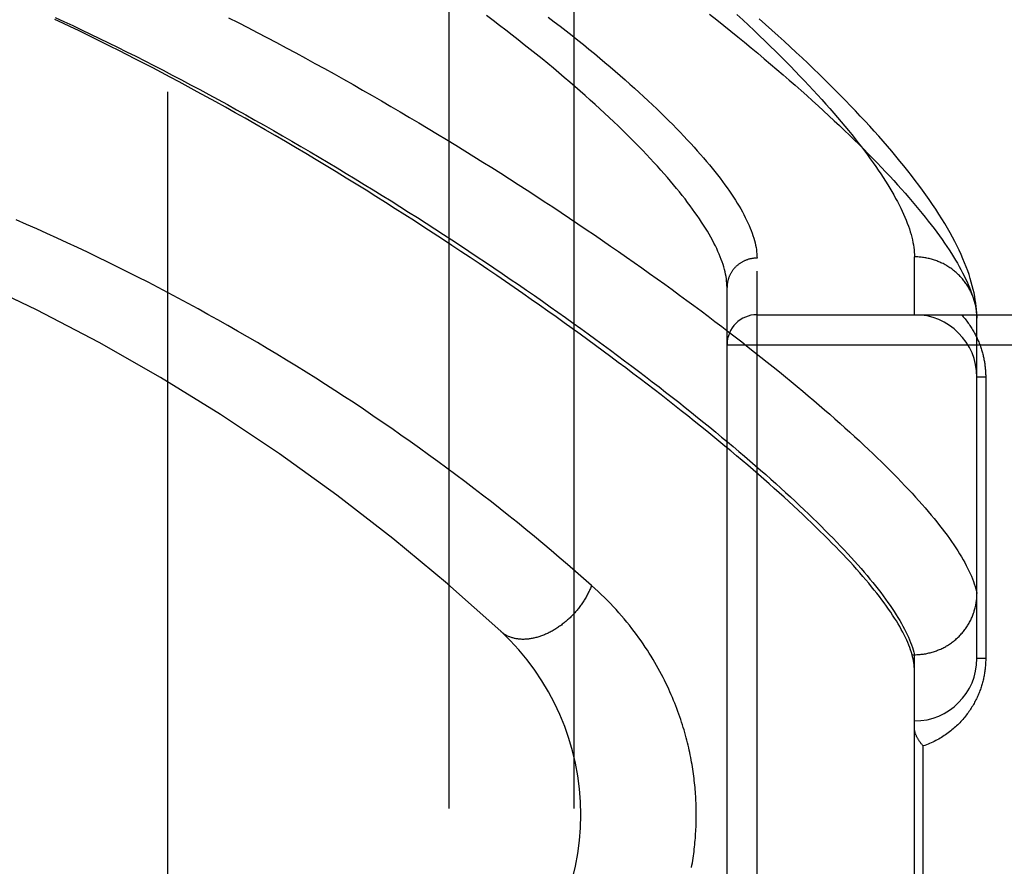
# Model space of a CAD drawing. Header units: inches. Extents: x 0 to 200, y 0 to 129.
# Tile 63 of 256: x 39.419 to 40.404, y 55.759 to 56.606. Entities that reach past the tile are written whole.
import ezdxf

# ---------------------------------------------------------------- set-up
doc = ezdxf.new("R2010")
doc.units = ezdxf.units.IN
doc.header["$LTSCALE"] = 11
doc.header["$MEASUREMENT"] = 0
doc.linetypes.add('HIDDEN', pattern=[0.2, 0.1, -0.1])
for name, color, linetype in [('DEFAULT_2', 8, 'HIDDEN'), ('LEFTHAND_DOOR_ASSEMBLY', 7, 'CONTINUOUS'), ('SUBPANEL', 7, 'CONTINUOUS')]:
    doc.layers.add(name, color=color, linetype=linetype)

msp = doc.modelspace()

# ---------------------------------------------------------------- linework, layer by layer
at = {"layer": 'DEFAULT_2', "color": 8, "linetype": 'HIDDEN'}
msp.add_line((39.5678, 35.6338), (39.5678, 92.7378), dxfattribs=at)
at = {"layer": 'LEFTHAND_DOOR_ASSEMBLY', "color": 8, "linetype": 'HIDDEN'}
for p, q in [((40.15705, 55.25423), (40.15705, 56.36737)), ((40.31455, 56.3108), (40.31455, 56.36861)), ((40.12705, 55.28362), (40.12705, 56.33798)), ((40.15705, 56.3108), (41.21905, 56.3108)), ((40.37705, 56.30742), (40.37701, 56.30982)), ((40.37705, 55.96705), (40.37705, 56.30742)), ((40.12705, 56.2808), (41.21905, 56.2808)), ((40.38584, 56.2483), (40.37705, 56.2483)), ((40.38584, 56.2483), (40.38584, 55.96705)), ((40.31218, 55.97083), (40.31455, 55.97083)), ((40.31455, 55.97083), (40.3157, 55.97084)), ((40.31455, 55.65078), (40.31455, 55.97083)), ((40.38584, 55.96705), (40.37705, 55.96705)), ((40.32334, 55.74205), (40.32334, 55.87955))]:
    msp.add_line(p, q, dxfattribs=at)
for points in [[(40.12705, 56.33798), (40.12701, 56.3401), (40.12689, 56.34226), (40.12669, 56.34446), (40.12641, 56.3467), (40.12605, 56.34898), (40.12561, 56.35131), (40.12509, 56.35367), (40.12448, 56.35608), (40.1238, 56.35853), (40.12303, 56.36102), (40.12218, 56.36356), (40.12125, 56.36613), (40.12024, 56.36875), (40.11915, 56.37141), (40.11797, 56.37412), (40.11671, 56.37686), (40.11536, 56.37965), (40.11393, 56.38248), (40.11242, 56.38535), (40.11083, 56.38827), (40.10915, 56.39123), (40.10738, 56.39423), (40.10553, 56.39727), (40.1036, 56.40036), (40.10158, 56.40348), (40.09947, 56.40666), (40.09728, 56.40987), (40.095, 56.41313), (40.09264, 56.41643), (40.09019, 56.41977), (40.08765, 56.42315), (40.08502, 56.42658), (40.0823, 56.43005), (40.0795, 56.43356), (40.07661, 56.43711), (40.07363, 56.44071), (40.07056, 56.44434), (40.06741, 56.44802), (40.06416, 56.45174), (40.06082, 56.4555), (40.05739, 56.4593), (40.05388, 56.46314), (40.05027, 56.46703), (40.04657, 56.47095), (40.04278, 56.47491), (40.0389, 56.47892), (40.03493, 56.48296), (40.03086, 56.48704), (40.02671, 56.49116), (40.02246, 56.49532), (40.01812, 56.49951), (40.01369, 56.50374), (40.00917, 56.50801), (40.00455, 56.51232), (39.99984, 56.51666), (39.99504, 56.52103), (39.99015, 56.52544), (39.98516, 56.52989), (39.98008, 56.53436), (39.97491, 56.53887), (39.96965, 56.54342), (39.96429, 56.54799), (39.95885, 56.55259), (39.95331, 56.55722), (39.94768, 56.56188), (39.94196, 56.56657), (39.93614, 56.57129), (39.93024, 56.57603), (39.92425, 56.58079), (39.91816, 56.58558), (39.91199, 56.59039), (39.90573, 56.59523), (39.89938, 56.60008), (39.89294, 56.60495), (39.88642, 56.60984)], [(40.10959, 56.61127), (40.11677, 56.60559), (40.12385, 56.59995), (40.13084, 56.59434), (40.13772, 56.58877), (40.14451, 56.58322), (40.1512, 56.57772), (40.15778, 56.57225), (40.16427, 56.56682), (40.17065, 56.56143), (40.17694, 56.55607), (40.18312, 56.55076), (40.18921, 56.54548), (40.19519, 56.54025), (40.20107, 56.53506), (40.20685, 56.52991), (40.21254, 56.5248), (40.21812, 56.51974), (40.2236, 56.51472), (40.22897, 56.50975), (40.23425, 56.50482), (40.23943, 56.49993), (40.24451, 56.49509), (40.24949, 56.4903), (40.25437, 56.48555), (40.25915, 56.48085), (40.26383, 56.4762), (40.26841, 56.47159), (40.27289, 56.46703), (40.27728, 56.46252), (40.28156, 56.45805), (40.28575, 56.45364), (40.28984, 56.44927), (40.29383, 56.44495), (40.29773, 56.44068), (40.30152, 56.43645), (40.30522, 56.43228), (40.30883, 56.42815), (40.31233, 56.42408), (40.31575, 56.42005), (40.31906, 56.41607), (40.32228, 56.41214), (40.32541, 56.40826), (40.32844, 56.40443), (40.33138, 56.40064), (40.33422, 56.39691), (40.33697, 56.39322), (40.33963, 56.38959), (40.34219, 56.386), (40.34466, 56.38246), (40.34703, 56.37897), (40.34932, 56.37553), (40.35151, 56.37214), (40.35361, 56.3688), (40.35562, 56.3655), (40.35753, 56.36226), (40.35936, 56.35906), (40.36109, 56.35591), (40.36274, 56.35281), (40.36429, 56.34976), (40.36576, 56.34676), (40.36713, 56.3438), (40.36841, 56.3409), (40.36961, 56.33804), (40.37072, 56.33523), (40.37173, 56.33246), (40.37266, 56.32975), (40.3735, 56.32708), (40.37425, 56.32446)], [(40.137, 56.61094), (40.1428, 56.60557), (40.14849, 56.60024), (40.15408, 56.59496), (40.15957, 56.58972), (40.16496, 56.58452), (40.17025, 56.57938), (40.17543, 56.57427), (40.18052, 56.56922), (40.1855, 56.56422), (40.19039, 56.55926), (40.19517, 56.55435), (40.19986, 56.54949), (40.20445, 56.54467), (40.20893, 56.53991), (40.21332, 56.5352), (40.21761, 56.53054), (40.2218, 56.52592), (40.2259, 56.52136), (40.2299, 56.51685), (40.2338, 56.51239), (40.2376, 56.50797), (40.24131, 56.50361), (40.24492, 56.49931), (40.24843, 56.49505), (40.25185, 56.49084), (40.25517, 56.48669), (40.2584, 56.48258), (40.26154, 56.47853), (40.26458, 56.47453), (40.26753, 56.47058), (40.27038, 56.46668), (40.27315, 56.46283), (40.27582, 56.45904), (40.27839, 56.45529), (40.28088, 56.4516), (40.28327, 56.44796), (40.28558, 56.44436), (40.28779, 56.44082), (40.28991, 56.43733), (40.29195, 56.4339), (40.29389, 56.43051), (40.29575, 56.42717), (40.29751, 56.42389), (40.29919, 56.42065), (40.30077, 56.41747), (40.30227, 56.41433), (40.30368, 56.41125), (40.30501, 56.40821), (40.30625, 56.40523), (40.3074, 56.4023), (40.30846, 56.39941), (40.30944, 56.39658), (40.31033, 56.39379), (40.31113, 56.39105), (40.31185, 56.38837), (40.31249, 56.38573), (40.31304, 56.38314), (40.3135, 56.3806), (40.31388, 56.3781), (40.31418, 56.37566), (40.31439, 56.37326), (40.31451, 56.37091), (40.31455, 56.36861)], [(40.31218, 55.97083), (40.3115, 55.97316), (40.31073, 55.97554), (40.30987, 55.97795), (40.30893, 55.98042), (40.3079, 55.98292), (40.30678, 55.98547), (40.30557, 55.98806), (40.30428, 55.9907), (40.3029, 55.99338), (40.30143, 55.9961), (40.29987, 55.99886), (40.29823, 56.00167), (40.29649, 56.00453), (40.29467, 56.00742), (40.29276, 56.01037), (40.29077, 56.01335), (40.28868, 56.01638), (40.2865, 56.01946), (40.28424, 56.02258), (40.28189, 56.02574), (40.27944, 56.02895), (40.27691, 56.0322), (40.27429, 56.0355), (40.27158, 56.03884), (40.26878, 56.04223), (40.26589, 56.04567), (40.26291, 56.04915), (40.25984, 56.05267), (40.25667, 56.05624), (40.25342, 56.05985), (40.25008, 56.06351), (40.24664, 56.06722), (40.24312, 56.07097), (40.2395, 56.07476), (40.23579, 56.0786), (40.23199, 56.08249), (40.2281, 56.08642), (40.22412, 56.0904), (40.22004, 56.09442), (40.21587, 56.09849), (40.21161, 56.10261), (40.20726, 56.10677), (40.20281, 56.11097), (40.19827, 56.11522), (40.19364, 56.11952), (40.18891, 56.12386), (40.18409, 56.12825), (40.17918, 56.13268), (40.17417, 56.13715), (40.16907, 56.14167), (40.16388, 56.14624), (40.15859, 56.15085), (40.15321, 56.15551), (40.14773, 56.16021), (40.14216, 56.16495), (40.1365, 56.16974), (40.13073, 56.17457), (40.12488, 56.17944), (40.11893, 56.18436), (40.11288, 56.18932), (40.10674, 56.19433), (40.10051, 56.19938), (40.09418, 56.20447), (40.08776, 56.2096), (40.08124, 56.21477), (40.07462, 56.21998), (40.06791, 56.22524), (40.06111, 56.23053), (40.05421, 56.23586), (40.04722, 56.24124), (40.04013, 56.24665), (40.03294, 56.2521), (40.02567, 56.25759), (40.0183, 56.26311), (40.01083, 56.26867), (40.00328, 56.27427), (39.99562, 56.2799), (39.98788, 56.28557), (39.98004, 56.29127), (39.97212, 56.297), (39.96409, 56.30276), (39.95598, 56.30856), (39.94778, 56.31438), (39.93949, 56.32024), (39.93111, 56.32612), (39.92263, 56.33202), (39.91408, 56.33796), (39.90543, 56.34391), (39.8967, 56.34989), (39.88787, 56.35589), (39.87897, 56.36192), (39.86998, 56.36796), (39.86091, 56.37402), (39.85176, 56.38009), (39.84253, 56.38618), (39.83322, 56.39228), (39.82383, 56.39839), (39.81436, 56.40451), (39.80481, 56.41064), (39.7952, 56.41678), (39.78551, 56.42292), (39.77575, 56.42906), (39.76593, 56.43519), (39.75605, 56.44133), (39.7461, 56.44746), (39.73608, 56.45358), (39.726, 56.4597), (39.71587, 56.4658), (39.70567, 56.4719), (39.69545, 56.47796), (39.68522, 56.48398), (39.67502, 56.48993), (39.66487, 56.49581), (39.65481, 56.50159), (39.64485, 56.50726), (39.63501, 56.51282), (39.62531, 56.51825), (39.61576, 56.52356), (39.60636, 56.52874), (39.5971, 56.5338), (39.58797, 56.53874), (39.57897, 56.54359), (39.57007, 56.54833), (39.56128, 56.55298), (39.55258, 56.55754), (39.54396, 56.56202), (39.53543, 56.56642), (39.52698, 56.57073), (39.51866, 56.57495), (39.51042, 56.57909), (39.50228, 56.58314), (39.49421, 56.58713), (39.4862, 56.59105), (39.47824, 56.5949), (39.47034, 56.5987), (39.4625, 56.60244), (39.4547, 56.60611)], [(39.45477, 56.60816), (39.4636, 56.60407), (39.47247, 56.59992), (39.48138, 56.5957), (39.49032, 56.59143), (39.49929, 56.5871), (39.50829, 56.58271), (39.51732, 56.57826), (39.52638, 56.57376), (39.53547, 56.5692), (39.54457, 56.56459), (39.5537, 56.55993), (39.56284, 56.55521), (39.57201, 56.55044), (39.58118, 56.54563), (39.59037, 56.54076), (39.59957, 56.53585), (39.60877, 56.5309), (39.61798, 56.5259), (39.6272, 56.52085), (39.63641, 56.51577), (39.64562, 56.51065), (39.65483, 56.50549), (39.66403, 56.50029), (39.67323, 56.49505), (39.68241, 56.48979), (39.69158, 56.48449), (39.70074, 56.47916), (39.70987, 56.4738), (39.71899, 56.46842), (39.72808, 56.46301), (39.73714, 56.45758), (39.74618, 56.45213), (39.75519, 56.44665), (39.76417, 56.44116), (39.77312, 56.43565), (39.78203, 56.43013), (39.79091, 56.42459), (39.79975, 56.41903), (39.80855, 56.41347), (39.8173, 56.4079), (39.82601, 56.40232), (39.83467, 56.39674), (39.84329, 56.39115), (39.85186, 56.38556), (39.86037, 56.37997), (39.86883, 56.37438), (39.87723, 56.36879), (39.88557, 56.36321), (39.89386, 56.35763), (39.90209, 56.35205), (39.91026, 56.34649), (39.91836, 56.34093), (39.92641, 56.33538), (39.93438, 56.32985), (39.94229, 56.32433), (39.95013, 56.31882), (39.95791, 56.31332), (39.96561, 56.30785), (39.97325, 56.30238), (39.98081, 56.29694), (39.9883, 56.29152), (39.99572, 56.28612), (40.00306, 56.28074), (40.01032, 56.27538), (40.01751, 56.27004), (40.02463, 56.26473), (40.03166, 56.25945), (40.03862, 56.25419), (40.0455, 56.24895), (40.0523, 56.24375), (40.05902, 56.23857), (40.06566, 56.23342), (40.07222, 56.2283), (40.07869, 56.22321), (40.08509, 56.21815), (40.0914, 56.21313), (40.09762, 56.20813), (40.10377, 56.20317), (40.10983, 56.19825), (40.1158, 56.19335), (40.12169, 56.1885), (40.1275, 56.18367), (40.13322, 56.17888), (40.13885, 56.17413), (40.1444, 56.16941), (40.14986, 56.16473), (40.15524, 56.16009), (40.16053, 56.15549), (40.16573, 56.15092), (40.17084, 56.14639), (40.17587, 56.1419), (40.18081, 56.13745), (40.18566, 56.13304), (40.19043, 56.12867), (40.1951, 56.12434), (40.19969, 56.12005), (40.20419, 56.1158), (40.20861, 56.11159), (40.21293, 56.10742), (40.21717, 56.10329), (40.22131, 56.0992), (40.22537, 56.09516), (40.22934, 56.09115), (40.23322, 56.08719), (40.23702, 56.08327), (40.24072, 56.07939), (40.24434, 56.07555), (40.24787, 56.07176), (40.25131, 56.06801), (40.25465, 56.0643), (40.25792, 56.06064), (40.26109, 56.05701), (40.26417, 56.05343), (40.26717, 56.04989), (40.27007, 56.0464), (40.27289, 56.04295), (40.27562, 56.03954), (40.27826, 56.03618), (40.28081, 56.03286), (40.28327, 56.02958), (40.28564, 56.02635), (40.28793, 56.02316), (40.29012, 56.02001), (40.29223, 56.01691), (40.29425, 56.01385), (40.29618, 56.01084), (40.29802, 56.00786), (40.29978, 56.00494), (40.30144, 56.00205), (40.30302, 55.99921), (40.30451, 55.99641), (40.30591, 55.99366), (40.30722, 55.99095), (40.30844, 55.98828), (40.30958, 55.98566), (40.31063, 55.98308), (40.31159, 55.98054)], [(39.62832, 56.60783), (39.63793, 56.60293), (39.64755, 56.59799), (39.65717, 56.59299), (39.66679, 56.58796), (39.67641, 56.58288), (39.68603, 56.57776), (39.69563, 56.5726), (39.70523, 56.5674), (39.71482, 56.56216), (39.72439, 56.55689), (39.73395, 56.55158), (39.74349, 56.54624), (39.75302, 56.54087), (39.76251, 56.53548), (39.77198, 56.53005), (39.78142, 56.52461), (39.79083, 56.51914), (39.80021, 56.51364), (39.80955, 56.50813), (39.81886, 56.5026), (39.82812, 56.49705), (39.83735, 56.49149), (39.84654, 56.48591), (39.85569, 56.48032), (39.86478, 56.47472), (39.87383, 56.46911), (39.88283, 56.4635), (39.89177, 56.45787), (39.90066, 56.45225), (39.9095, 56.44662), (39.91827, 56.441), (39.92699, 56.43537), (39.93564, 56.42975), (39.94424, 56.42413), (39.95277, 56.41851), (39.96123, 56.41291), (39.96963, 56.40731), (39.97795, 56.40172), (39.98621, 56.39614), (39.9944, 56.39058), (40.00252, 56.38503), (40.01056, 56.37949), (40.01853, 56.37397), (40.02642, 56.36846), (40.03424, 56.36298), (40.04198, 56.35751), (40.04964, 56.35206), (40.05722, 56.34664), (40.06473, 56.34123), (40.07215, 56.33585), (40.07949, 56.3305), (40.08675, 56.32517), (40.09393, 56.31986), (40.10102, 56.31458), (40.10803, 56.30933), (40.11495, 56.30411), (40.12179, 56.29892), (40.12854, 56.29376), (40.13521, 56.28863), (40.14179, 56.28353), (40.14829, 56.27846), (40.15469, 56.27342), (40.16101, 56.26842), (40.16724, 56.26345), (40.17338, 56.25852), (40.17944, 56.25362), (40.1854, 56.24876), (40.19127, 56.24393), (40.19706, 56.23914), (40.20275, 56.23439), (40.20836, 56.22967), (40.21388, 56.22499), (40.2193, 56.22035), (40.22464, 56.21575), (40.22988, 56.21118), (40.23503, 56.20666), (40.24009, 56.20217), (40.24506, 56.19773), (40.24994, 56.19332), (40.25473, 56.18896), (40.25943, 56.18463), (40.26403, 56.18035), (40.26855, 56.17611), (40.27297, 56.17191), (40.2773, 56.16775), (40.28154, 56.16363), (40.28569, 56.15956), (40.28975, 56.15552), (40.29371, 56.15153), (40.29758, 56.14759), (40.30137, 56.14368), (40.30506, 56.13982), (40.30866, 56.136), (40.31217, 56.13222), (40.31558, 56.12848), (40.31891, 56.12479), (40.32214, 56.12115), (40.32529, 56.11754), (40.32834, 56.11398), (40.3313, 56.11046), (40.33417, 56.10699), (40.33695, 56.10356), (40.33964, 56.10017), (40.34224, 56.09683)], [(39.94821, 56.60848), (39.95429, 56.60381), (39.96028, 56.59917), (39.96618, 56.59456), (39.97199, 56.58997), (39.97771, 56.58541), (39.98334, 56.58088), (39.98887, 56.57637), (39.99432, 56.57189), (39.99967, 56.56745), (40.00492, 56.56303), (40.01009, 56.55865), (40.01516, 56.55429), (40.02014, 56.54997), (40.02503, 56.54569), (40.02983, 56.54143), (40.03453, 56.53721), (40.03914, 56.53303), (40.04366, 56.52888), (40.04809, 56.52477), (40.05242, 56.52069), (40.05667, 56.51665), (40.06082, 56.51264), (40.06488, 56.50868), (40.06885, 56.50475), (40.07272, 56.50086), (40.07651, 56.49701), (40.08021, 56.49319), (40.08381, 56.48942), (40.08733, 56.48568), (40.09075, 56.48198), (40.09409, 56.47833), (40.09733, 56.47471), (40.10049, 56.47113), (40.10356, 56.46759), (40.10654, 56.4641), (40.10943, 56.46064), (40.11223, 56.45722), (40.11495, 56.45385), (40.11757, 56.45051), (40.12011, 56.44722), (40.12257, 56.44396), (40.12493, 56.44075), (40.12721, 56.43758), (40.12941, 56.43445), (40.13152, 56.43136), (40.13354, 56.42831), (40.13548, 56.4253), (40.13733, 56.42234), (40.13909, 56.41941), (40.14078, 56.41653), (40.14238, 56.41368), (40.14389, 56.41088), (40.14532, 56.40812), (40.14667, 56.4054), (40.14793, 56.40272), (40.14911, 56.40008), (40.15021, 56.39748), (40.15123, 56.39492), (40.15216, 56.39241), (40.15301, 56.38993), (40.15378, 56.3875), (40.15447, 56.3851), (40.15508, 56.38275), (40.1556, 56.38043), (40.15605, 56.37816), (40.15641, 56.37593), (40.15669, 56.37373), (40.15689, 56.37157), (40.15701, 56.36945), (40.15705, 56.36737)], [(40.37701, 56.30982), (40.37685, 56.31278), (40.37662, 56.31586), (40.3763, 56.31904), (40.3759, 56.3223), (40.3754, 56.32564), (40.37481, 56.32905), (40.37413, 56.33254), (40.37334, 56.33609), (40.37245, 56.33971), (40.37145, 56.34339), (40.37035, 56.34713), (40.36913, 56.35093), (40.3678, 56.3548), (40.36636, 56.35874), (40.36479, 56.36275), (40.36311, 56.36682), (40.3613, 56.37097), (40.35936, 56.37519), (40.35728, 56.37948), (40.35508, 56.38384), (40.35274, 56.38829), (40.35026, 56.3928), (40.34765, 56.39739), (40.3449, 56.40205), (40.34202, 56.40675), (40.33903, 56.4115), (40.33592, 56.41628), (40.3327, 56.42108), (40.3294, 56.42589), (40.326, 56.4307), (40.32254, 56.4355), (40.31899, 56.4403), (40.31535, 56.44511), (40.31164, 56.44992), (40.30785, 56.45475), (40.30396, 56.4596), (40.29999, 56.46447), (40.29593, 56.46936), (40.29179, 56.47428), (40.28755, 56.47922), (40.28323, 56.48419), (40.27883, 56.48918), (40.27434, 56.49419), (40.26976, 56.49924), (40.26509, 56.50431), (40.26034, 56.50941), (40.2555, 56.51454), (40.25057, 56.5197), (40.24555, 56.52489), (40.24044, 56.53012), (40.23524, 56.53538), (40.22995, 56.54067), (40.22456, 56.546), (40.21909, 56.55136), (40.21352, 56.55675), (40.20786, 56.56218), (40.20211, 56.56764), (40.19627, 56.57313), (40.19034, 56.57866), (40.18431, 56.58422), (40.17819, 56.58982), (40.17197, 56.59545), (40.16566, 56.60111), (40.15926, 56.6068)], [(39.99153, 56.04011), (39.98355, 56.04714), (39.97551, 56.05416), (39.96741, 56.06115), (39.95926, 56.06812), (39.95101, 56.07509), (39.9427, 56.08206), (39.93431, 56.08901), (39.92584, 56.09595), (39.91731, 56.10287), (39.90871, 56.10978), (39.90004, 56.11666), (39.89131, 56.12353), (39.88252, 56.13036), (39.87367, 56.13717), (39.86476, 56.14396), (39.85579, 56.15071), (39.84677, 56.15743), (39.83769, 56.16411), (39.82856, 56.17076), (39.81939, 56.17738), (39.81016, 56.18395), (39.80089, 56.19048), (39.79157, 56.19698), (39.78221, 56.20343), (39.77281, 56.20983), (39.76337, 56.21619), (39.75388, 56.22251), (39.74436, 56.22877), (39.73481, 56.23499), (39.72521, 56.24117), (39.71559, 56.24729), (39.70593, 56.25336), (39.69623, 56.25938), (39.68651, 56.26535), (39.67676, 56.27127), (39.66698, 56.27713), (39.65718, 56.28294), (39.64735, 56.2887), (39.63749, 56.2944), (39.62761, 56.30004), (39.61771, 56.30563), (39.60778, 56.31117), (39.59783, 56.31665), (39.58787, 56.32207), (39.57788, 56.32744), (39.56787, 56.33275), (39.55785, 56.33801), (39.54781, 56.3432), (39.53775, 56.34834), (39.52768, 56.35343), (39.5176, 56.35845), (39.5075, 56.36342), (39.49738, 56.36833), (39.48726, 56.37318), (39.47712, 56.37797), (39.46697, 56.38271), (39.45681, 56.38739), (39.44663, 56.39201), (39.43645, 56.39657), (39.42626, 56.40108), (39.41606, 56.40553)], [(40.15705, 56.36737), (40.1564, 56.36736), (40.15575, 56.36734), (40.15509, 56.36731), (40.15444, 56.36726), (40.15379, 56.3672), (40.15314, 56.36712), (40.15249, 56.36703), (40.15184, 56.36693), (40.1512, 56.36681), (40.15056, 56.36668), (40.14992, 56.36653), (40.14929, 56.36637), (40.14866, 56.3662), (40.14803, 56.36601), (40.14741, 56.36581), (40.14679, 56.3656), (40.14618, 56.36537), (40.14557, 56.36513), (40.14497, 56.36488), (40.14438, 56.36462), (40.14379, 56.36434), (40.1432, 56.36405), (40.14262, 56.36375), (40.14205, 56.36343), (40.14149, 56.36311), (40.14093, 56.36277), (40.14039, 56.36242), (40.13985, 56.36206), (40.13931, 56.36168), (40.13879, 56.3613), (40.13828, 56.3609), (40.13777, 56.3605), (40.13727, 56.36008), (40.13679, 56.35965), (40.13631, 56.35921), (40.13584, 56.35876), (40.13538, 56.35831), (40.13494, 56.35784), (40.1345, 56.35736), (40.13407, 56.35687), (40.13366, 56.35638), (40.13325, 56.35587), (40.13286, 56.35536), (40.13248, 56.35484), (40.13211, 56.35431), (40.13175, 56.35377), (40.13141, 56.35323), (40.13107, 56.35268), (40.13075, 56.35212), (40.13044, 56.35155), (40.13015, 56.35098), (40.12986, 56.3504), (40.12959, 56.34982), (40.12934, 56.34923), (40.12909, 56.34863), (40.12886, 56.34803), (40.12865, 56.34743), (40.12844, 56.34682), (40.12825, 56.34621), (40.12808, 56.34559), (40.12791, 56.34497), (40.12776, 56.34434), (40.12763, 56.34372), (40.12751, 56.34309), (40.1274, 56.34245), (40.12731, 56.34182), (40.12723, 56.34118), (40.12717, 56.34054), (40.12712, 56.33991), (40.12708, 56.33927), (40.12706, 56.33862), (40.12705, 56.33798)], [(40.37696, 56.31077), (40.37689, 56.31188), (40.37679, 56.313), (40.37668, 56.31411), (40.37654, 56.31522), (40.37639, 56.31633), (40.37621, 56.31743), (40.37601, 56.31853), (40.3758, 56.31963), (40.37556, 56.32072), (40.3753, 56.32181), (40.37502, 56.3229), (40.37472, 56.32397), (40.3744, 56.32505), (40.37406, 56.32612), (40.37371, 56.32718), (40.37333, 56.32823), (40.37293, 56.32928), (40.37251, 56.33032), (40.37208, 56.33135), (40.37162, 56.33238), (40.37114, 56.33339), (40.37065, 56.3344), (40.37014, 56.3354), (40.36961, 56.33639), (40.36906, 56.33737), (40.36849, 56.33834), (40.3679, 56.3393), (40.3673, 56.34025), (40.36668, 56.34118), (40.36604, 56.34211), (40.36538, 56.34303), (40.36471, 56.34393), (40.36402, 56.34482), (40.36332, 56.3457), (40.36259, 56.34656), (40.36186, 56.34742), (40.3611, 56.34826), (40.36033, 56.34908), (40.35955, 56.34989), (40.35875, 56.35069), (40.35793, 56.35147), (40.3571, 56.35224), (40.35626, 56.353), (40.3554, 56.35373), (40.35453, 56.35446), (40.35365, 56.35516), (40.35275, 56.35585), (40.35184, 56.35653), (40.35092, 56.35719), (40.34999, 56.35783), (40.34904, 56.35846), (40.34808, 56.35906), (40.34711, 56.35965), (40.34613, 56.36023), (40.34514, 56.36078), (40.34414, 56.36132), (40.34313, 56.36184), (40.34211, 56.36234), (40.34108, 56.36283), (40.34004, 56.36329), (40.339, 56.36374), (40.33794, 56.36417), (40.33688, 56.36458), (40.33581, 56.36497), (40.33473, 56.36534), (40.33365, 56.36569), (40.33256, 56.36602), (40.33146, 56.36633), (40.33036, 56.36662), (40.32926, 56.3669), (40.32814, 56.36715), (40.32703, 56.36738), (40.32591, 56.3676), (40.32478, 56.36779), (40.32365, 56.36796), (40.32252, 56.36812), (40.32139, 56.36825), (40.32025, 56.36836), (40.31912, 56.36845), (40.31798, 56.36852), (40.31684, 56.36857), (40.3157, 56.3686), (40.31455, 56.36861)], [(40.37425, 56.32446), (40.37491, 56.32188), (40.37549, 56.31935), (40.37598, 56.31687), (40.37638, 56.31444), (40.37669, 56.31205), (40.37692, 56.30971), (40.37705, 56.30742)], [(40.36153, 56.3108), (40.36247, 56.30976), (40.36338, 56.30872), (40.36428, 56.30767), (40.36515, 56.30661), (40.366, 56.30555), (40.36682, 56.30448), (40.36763, 56.30341), (40.36842, 56.30233), (40.36919, 56.30125), (40.36993, 56.30017), (40.37066, 56.29908), (40.37137, 56.29798), (40.37205, 56.29689), (40.37272, 56.29579), (40.37337, 56.29469), (40.374, 56.29358), (40.37461, 56.29248), (40.3752, 56.29137), (40.37578, 56.29026), (40.37633, 56.28914), (40.37687, 56.28803), (40.37739, 56.28692), (40.3779, 56.2858), (40.37838, 56.28469), (40.37885, 56.28357), (40.3793, 56.28246), (40.37974, 56.28135), (40.38015, 56.28024), (40.38055, 56.27913), (40.38093, 56.27803), (40.3813, 56.27693), (40.38165, 56.27583), (40.38198, 56.27474), (40.3823, 56.27365), (40.3826, 56.27256), (40.38289, 56.27148), (40.38316, 56.27041), (40.38342, 56.26934), (40.38366, 56.26827), (40.38389, 56.2672), (40.3841, 56.26614), (40.38431, 56.26508), (40.3845, 56.26402), (40.38467, 56.26296), (40.38483, 56.26191), (40.38498, 56.26086), (40.38512, 56.25981), (40.38525, 56.25876), (40.38536, 56.25772), (40.38546, 56.25667), (40.38555, 56.25563), (40.38563, 56.25459), (40.38569, 56.25356), (40.38574, 56.25252), (40.38579, 56.25147), (40.38582, 56.25042), (40.38583, 56.24937), (40.38584, 56.2483)], [(40.34224, 56.09683), (40.34474, 56.09353), (40.34716, 56.09027), (40.34948, 56.08706), (40.35172, 56.0839), (40.35386, 56.08077), (40.35591, 56.07769), (40.35788, 56.07466), (40.35975, 56.07166), (40.36153, 56.06872), (40.36322, 56.06581), (40.36482, 56.06295), (40.36634, 56.06013), (40.36776, 56.05736), (40.36909, 56.05463), (40.37033, 56.05195), (40.37149, 56.0493), (40.37255, 56.04671), (40.37352, 56.04415), (40.37441, 56.04164), (40.3752, 56.03917), (40.37591, 56.03675), (40.37653, 56.03436), (40.37705, 56.03203)], [(39.99153, 56.04011), (39.99116, 56.03912), (39.99077, 56.03813), (39.99037, 56.03714), (39.98994, 56.03616), (39.98951, 56.03517), (39.98905, 56.03419), (39.98859, 56.03321), (39.9881, 56.03223), (39.9876, 56.03125), (39.98709, 56.03028), (39.98656, 56.02931), (39.98602, 56.02834), (39.98546, 56.02738), (39.98489, 56.02642), (39.9843, 56.02547), (39.98371, 56.02452), (39.98309, 56.02357), (39.98247, 56.02264), (39.98183, 56.0217), (39.98117, 56.02078), (39.98051, 56.01986), (39.97983, 56.01895), (39.97914, 56.01804), (39.97844, 56.01714), (39.97772, 56.01625), (39.977, 56.01537), (39.97626, 56.01449), (39.97551, 56.01363), (39.97475, 56.01277), (39.97398, 56.01192), (39.9732, 56.01109), (39.97241, 56.01026), (39.97161, 56.00944), (39.9708, 56.00863), (39.96998, 56.00783), (39.96915, 56.00705), (39.96832, 56.00627), (39.96747, 56.00551), (39.96662, 56.00476), (39.96576, 56.00401), (39.96489, 56.00329), (39.96401, 56.00257), (39.96313, 56.00187), (39.96224, 56.00118), (39.96134, 56.0005), (39.96044, 55.99983), (39.95953, 55.99918), (39.95861, 55.99855), (39.95769, 55.99792), (39.95677, 55.99731), (39.95584, 55.99672), (39.95491, 55.99614), (39.95397, 55.99557), (39.95303, 55.99502), (39.95209, 55.99449), (39.95114, 55.99397), (39.95019, 55.99346), (39.94924, 55.99297), (39.94828, 55.9925), (39.94733, 55.99204), (39.94637, 55.9916), (39.94541, 55.99118), (39.94445, 55.99077), (39.94349, 55.99038), (39.94253, 55.99), (39.94157, 55.98965), (39.94061, 55.98931), (39.93966, 55.98898), (39.9387, 55.98867), (39.93774, 55.98838), (39.93679, 55.98811), (39.93584, 55.98786), (39.93489, 55.98762), (39.93394, 55.9874), (39.933, 55.9872), (39.93206, 55.98701), (39.93112, 55.98685), (39.93019, 55.9867), (39.92926, 55.98657), (39.92834, 55.98646), (39.92742, 55.98636), (39.9265, 55.98629), (39.9256, 55.98623), (39.9247, 55.98619), (39.9238, 55.98616), (39.92291, 55.98616), (39.92203, 55.98617), (39.92115, 55.98621), (39.92028, 55.98626), (39.91942, 55.98632), (39.91857, 55.98641), (39.91773, 55.98652), (39.91689, 55.98664), (39.91607, 55.98678), (39.91525, 55.98694), (39.91444, 55.98711), (39.91364, 55.98731), (39.91285, 55.98752), (39.91207, 55.98775), (39.9113, 55.98799), (39.91055, 55.98826), (39.9098, 55.98854), (39.90906, 55.98884), (39.90834, 55.98915), (39.90763, 55.98949), (39.90693, 55.98984), (39.90624, 55.9902), (39.90556, 55.99059), (39.9049, 55.99099), (39.90425, 55.99141), (39.90361, 55.99184), (39.90299, 55.99229), (39.90238, 55.99275), (39.90178, 55.99324), (39.9012, 55.99373), (39.90063, 55.99425)], [(40.09159, 55.75802), (40.092, 55.76035), (40.09238, 55.76266), (40.09275, 55.76497), (40.09309, 55.76726), (40.09342, 55.76954), (40.09373, 55.77181), (40.09402, 55.77406), (40.09429, 55.77632), (40.09454, 55.77856), (40.09477, 55.78079), (40.09499, 55.78302), (40.09519, 55.78524), (40.09537, 55.78745), (40.09553, 55.78966), (40.09568, 55.79187), (40.09581, 55.79407), (40.09593, 55.79626), (40.09603, 55.79846), (40.09611, 55.80065), (40.09618, 55.80284), (40.09623, 55.80503), (40.09626, 55.80721), (40.09628, 55.8094), (40.09628, 55.81159), (40.09627, 55.81378), (40.09624, 55.81597), (40.09619, 55.81817), (40.09613, 55.82036), (40.09605, 55.82256), (40.09596, 55.82477), (40.09584, 55.82698), (40.09572, 55.82919), (40.09557, 55.83141), (40.09541, 55.83363), (40.09523, 55.83586), (40.09503, 55.8381), (40.09482, 55.84035), (40.09459, 55.8426), (40.09434, 55.84486), (40.09407, 55.84713), (40.09378, 55.84942), (40.09347, 55.85171), (40.09314, 55.85401), (40.0928, 55.85633), (40.09243, 55.85866), (40.09204, 55.861), (40.09163, 55.86336), (40.0912, 55.86573), (40.09074, 55.86812), (40.09026, 55.87052), (40.08976, 55.87294), (40.08923, 55.87538), (40.08868, 55.87783), (40.0881, 55.88031), (40.08749, 55.8828), (40.08686, 55.88531), (40.0862, 55.88784), (40.08551, 55.89039), (40.08479, 55.89296), (40.08404, 55.89555), (40.08326, 55.89815), (40.08245, 55.90076), (40.08161, 55.9034), (40.08074, 55.90605), (40.07983, 55.90872), (40.07889, 55.91141), (40.07791, 55.91412), (40.07689, 55.91685), (40.07584, 55.9196), (40.07475, 55.92236), (40.07362, 55.92515), (40.07245, 55.92796), (40.07124, 55.93078), (40.06999, 55.93362), (40.06869, 55.93649), (40.06735, 55.93937), (40.06596, 55.94227), (40.06453, 55.94519), (40.06304, 55.94813), (40.06151, 55.95109), (40.05993, 55.95406), (40.05829, 55.95706), (40.0566, 55.96007), (40.05486, 55.96309), (40.05306, 55.96613), (40.05121, 55.96918), (40.0493, 55.97225), (40.04733, 55.97533), (40.0453, 55.97842), (40.04322, 55.98152), (40.04107, 55.98463), (40.03886, 55.98775), (40.03659, 55.99087), (40.03425, 55.994), (40.03185, 55.99713), (40.02939, 56.00026), (40.02686, 56.00339), (40.02427, 56.00652), (40.02162, 56.00964), (40.0189, 56.01275), (40.01611, 56.01585), (40.01326, 56.01895), (40.01035, 56.02203), (40.00737, 56.02509), (40.00433, 56.02814), (40.00123, 56.03116), (39.99806, 56.03417), (39.99483, 56.03715), (39.99153, 56.04011)], [(40.3157, 55.97084), (40.31682, 55.97087), (40.31795, 55.97092), (40.31908, 55.97099), (40.3202, 55.97108), (40.32132, 55.97119), (40.32244, 55.97132), (40.32356, 55.97147), (40.32468, 55.97164), (40.32579, 55.97182), (40.3269, 55.97203), (40.328, 55.97226), (40.3291, 55.97251), (40.3302, 55.97278), (40.33128, 55.97306), (40.33237, 55.97337), (40.33345, 55.97369), (40.33452, 55.97403), (40.33559, 55.9744), (40.33664, 55.97478), (40.3377, 55.97518), (40.33874, 55.9756), (40.33978, 55.97603), (40.34081, 55.97649), (40.34183, 55.97696), (40.34284, 55.97745), (40.34384, 55.97796), (40.34483, 55.97849), (40.34581, 55.97903), (40.34678, 55.97959), (40.34774, 55.98017), (40.3487, 55.98077), (40.34963, 55.98138), (40.35056, 55.98201), (40.35148, 55.98265), (40.35238, 55.98331), (40.35328, 55.98399), (40.35415, 55.98468), (40.35502, 55.98539), (40.35587, 55.98611), (40.35671, 55.98685), (40.35754, 55.9876), (40.35835, 55.98837), (40.35915, 55.98915), (40.35993, 55.98994), (40.3607, 55.99075), (40.36145, 55.99158), (40.36219, 55.99241), (40.36292, 55.99326), (40.36362, 55.99412), (40.36431, 55.99499), (40.36499, 55.99588), (40.36565, 55.99678), (40.36629, 55.99769), (40.36691, 55.99861), (40.36752, 55.99954), (40.36811, 56.00048), (40.36868, 56.00143), (40.36924, 56.00239), (40.36978, 56.00336), (40.37029, 56.00434), (40.3708, 56.00533), (40.37128, 56.00633), (40.37174, 56.00734), (40.37219, 56.00835), (40.37262, 56.00938), (40.37302, 56.01041), (40.37341, 56.01144), (40.37378, 56.01249), (40.37413, 56.01354), (40.37446, 56.01459), (40.37478, 56.01566), (40.37507, 56.01672), (40.37534, 56.0178), (40.37559, 56.01887), (40.37583, 56.01995), (40.37604, 56.02104), (40.37623, 56.02213), (40.3764, 56.02322), (40.37656, 56.02431), (40.37669, 56.02541), (40.3768, 56.02651), (40.37689, 56.02761), (40.37696, 56.02871), (40.37701, 56.02982), (40.37704, 56.03092), (40.37705, 56.03203)], [(40.31159, 55.98054), (40.31246, 55.97805), (40.31325, 55.9756), (40.31394, 55.97319), (40.31455, 55.97083)], [(40.31455, 55.95485), (40.31452, 55.95672), (40.31441, 55.95863), (40.31422, 55.96057), (40.31396, 55.96255), (40.31363, 55.96457), (40.31322, 55.96662), (40.31274, 55.9687), (40.31218, 55.97083)], [(40.38584, 55.96705), (40.38583, 55.96597), (40.38582, 55.9649), (40.38578, 55.96383), (40.38574, 55.96276), (40.38569, 55.96169), (40.38562, 55.96062), (40.38553, 55.95954), (40.38544, 55.95846), (40.38533, 55.95737), (40.38521, 55.95629), (40.38508, 55.9552), (40.38493, 55.95411), (40.38477, 55.95301), (40.38459, 55.95192), (40.3844, 55.95082), (40.3842, 55.94971), (40.38398, 55.9486), (40.38375, 55.94749), (40.3835, 55.94637), (40.38323, 55.94524), (40.38295, 55.94412), (40.38265, 55.94298), (40.38234, 55.94184), (40.38201, 55.9407), (40.38166, 55.93955), (40.38129, 55.93839), (40.3809, 55.93723), (40.3805, 55.93607), (40.38007, 55.93491), (40.37963, 55.93374), (40.37917, 55.93257), (40.37869, 55.93139), (40.37819, 55.93022), (40.37767, 55.92905), (40.37714, 55.92788), (40.37658, 55.92671), (40.376, 55.92554), (40.3754, 55.92437), (40.37479, 55.9232), (40.37415, 55.92204), (40.37349, 55.92088), (40.37281, 55.91972), (40.37211, 55.91856), (40.37139, 55.9174), (40.37064, 55.91625), (40.36988, 55.9151), (40.36909, 55.91396), (40.36827, 55.91282), (40.36744, 55.91168), (40.36658, 55.91055), (40.3657, 55.90943), (40.3648, 55.90831), (40.36387, 55.9072), (40.36292, 55.9061), (40.36194, 55.905), (40.36094, 55.90391), (40.35991, 55.90283), (40.35887, 55.90176), (40.35779, 55.9007), (40.3567, 55.89965), (40.35557, 55.89862), (40.35443, 55.89759), (40.35326, 55.89658), (40.35206, 55.89558), (40.35084, 55.89459), (40.3496, 55.89362), (40.34833, 55.89267), (40.34703, 55.89173), (40.34572, 55.89081), (40.34438, 55.88991), (40.34301, 55.88902), (40.34163, 55.88816), (40.34022, 55.88731), (40.33879, 55.88649), (40.33733, 55.88568), (40.33586, 55.8849), (40.33436, 55.88414), (40.33284, 55.88341), (40.33131, 55.8827), (40.32975, 55.88202), (40.32817, 55.88136), (40.32658, 55.88073), (40.32497, 55.88013), (40.32334, 55.87955)], [(40.32334, 55.87955), (40.32284, 55.88011), (40.32236, 55.88068), (40.32188, 55.88124), (40.32142, 55.88181), (40.32097, 55.88238), (40.32054, 55.88295), (40.32012, 55.88351), (40.31971, 55.88408), (40.31931, 55.88465), (40.31894, 55.88521), (40.31857, 55.88578), (40.31822, 55.88634), (40.31789, 55.8869), (40.31757, 55.88745), (40.31727, 55.888), (40.31698, 55.88855), (40.31671, 55.88909), (40.31646, 55.88962), (40.31622, 55.89015), (40.316, 55.89068), (40.3158, 55.8912), (40.31561, 55.89171), (40.31543, 55.89221), (40.31528, 55.8927), (40.31514, 55.89319), (40.31501, 55.89367), (40.3149, 55.89414), (40.31481, 55.8946), (40.31473, 55.89505), (40.31467, 55.89549), (40.31462, 55.89592), (40.31458, 55.89634), (40.31456, 55.89675), (40.31455, 55.89715)]]:
    msp.add_lwpolyline(points, dxfattribs=at)
for centre, radius, start, end in [((38.54185, 54.52669), 2, 47.20408, 79.66582), ((40.15705, 56.2808), 0.03, 90, 180), ((40.31455, 56.2483), 0.0625, 0, 90), ((39.73078, 55.8108), 0.25, 312.79592, 47.20408), ((40.31455, 55.96705), 0.0625, 270, 360)]:
    msp.add_arc(centre, radius, start, end, dxfattribs=at)
at = {"layer": 'SUBPANEL', "color": 8, "linetype": 'HIDDEN'}
for p, q in [((39.84905, 38.21705), (39.84905, 90.15455)), ((39.97405, 38.21705), (39.97405, 90.15455))]:
    msp.add_line(p, q, dxfattribs=at)

doc.saveas('drawing.dxf')
